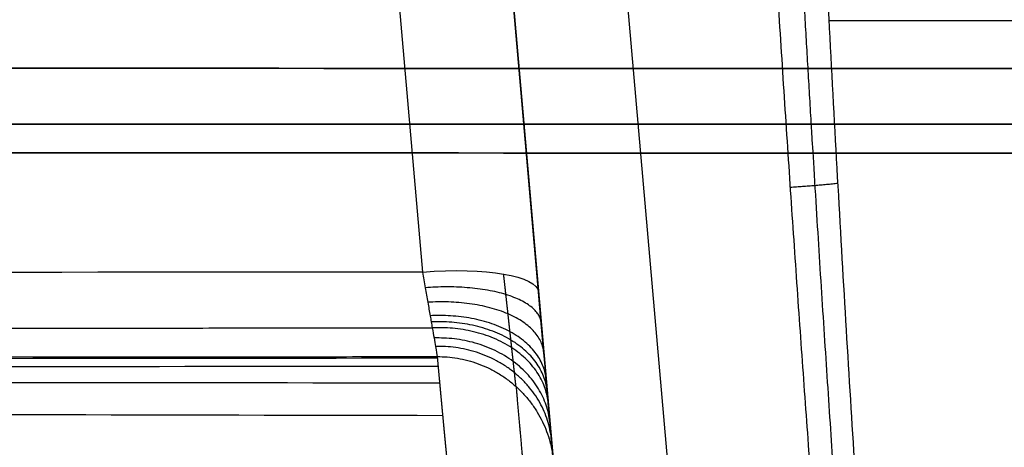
# Model space of a CAD drawing. Header units: millimetres. Extents: x -305 to 305, y -150 to 0.
# Tile 11 of 31: x -50 to -7, y -93 to -75. Entities that reach past the tile are written whole.
import ezdxf

# ---------------------------------------------------------------- set-up
doc = ezdxf.new("R2010")
doc.units = ezdxf.units.MM
doc.header["$MEASUREMENT"] = 0
doc.layers.add('Default', color=7, linetype='Continuous', true_color=0x000000)

msp = doc.modelspace()

# ---------------------------------------------------------------- linework, layer by layer
at = {"layer": 'Default'}
for p, q in [((-37.87, -23.706, -166.001), (-32.449, -85.666, -149.399)), ((-21.547, -98.131, -175.533), (-28.058, -23.706, -195.475)), ((-27.468, -86.525, -154.228), (-32.889, -24.564, -170.83)), ((-32.889, -24.564, -190.186), (-26.528, -97.272, -170.704))]:
    msp.add_line(p, q, dxfattribs=at)
at = {"layer": 'Default', "extrusion": (0, 1, 0)}
msp.add_arc((0, -228.234, -74.869), 35.376, 270, 295.0773, dxfattribs=at)
at = {"layer": 'Default', "extrusion": (-0.084207, 0.962495, -0.2579)}
msp.add_arc((39.905, -170.623, -41.191), 5, 91.2926, 180, dxfattribs=at)
at = {"layer": 'Default'}
for points, weights, degree in [([(-13.125, -125, -264.187), (-15.811, -98.459, -261.865), (-18.049, -64.478, -258.892), (-19.738, -24.564, -255.4)], [1, 0.985226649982, 0.985226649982, 1], 3), ([(-16.655, -82.02, -260.427), (-15.588, -81.949, -260.421), (-14.614, -81.846, -260.851)], [1.00000000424, 0.977864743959, 0.99999789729], 2), ([(-27.351, -87.864, -153.765), (-27.516, -85.98, -149.319), (-32.332, -86.336, -149.167)], [1.00000000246, 0.719080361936, 1], 2), ([(-27.241, -89.122, -153.119), (-27.456, -86.66, -149.028), (-32.222, -86.965, -148.844)], [1.00000000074, 0.722854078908, 1], 2), ([(-27.14, -90.275, -152.303), (-27.401, -87.294, -148.638), (-32.122, -87.541, -148.436)], [0.999999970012, 0.726295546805, 1], 2), ([(-27.093, -90.81, -151.832), (-27.375, -87.591, -148.405), (-32.075, -87.809, -148.2)], [1.00000003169, 0.727886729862, 1], 2), ([(-131.525, -88.267, -147.833), (-98.468, -88.157, -147.893), (-65.223, -88.086, -147.932), (-32.032, -88.058, -147.947)], [0.916123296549, 0.919097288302, 0.9209675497, 0.921696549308], 3), ([(-27.049, -91.308, -151.326), (-27.35, -87.87, -148.151), (-32.032, -88.058, -147.948)], [1.00000000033, 0.729361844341, 1], 2), ([(-26.973, -92.186, -150.221), (-27.307, -88.365, -147.584), (-31.955, -88.497, -147.395)], [0.99999987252, 0.731958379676, 1], 2), ([(-26.91, -92.904, -148.993), (-27.271, -88.775, -146.94), (-31.893, -88.856, -146.781)], [0.999999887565, 0.734076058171, 1], 2), ([(-131.521, -89.468, -145.198), (-98.286, -89.379, -145.324), (-65.051, -89.319, -145.406), (-31.816, -89.296, -145.437)], [0.99999999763, 0.999999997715, 0.999999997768, 0.999999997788], 3), ([(-31.816, -89.296, -145.437), (-27.227, -89.281, -145.506), (-26.833, -93.784, -146.306)], [1, 0.736652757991, 0.999999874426], 2)]:
    msp.add_rational_spline(points, weights, degree=degree, dxfattribs=at)
for points, weights, knots in [([(-18.376, -24.638, -255.595), (-17.985, -35.156, -256.5), (-17.557, -45.169, -257.362), (-16.631, -64.324, -259.012), (-16.132, -73.44, -259.798), (-15.091, -90.424, -261.263), (-14.55, -98.298, -261.942), (-13.455, -112.606, -263.177), (-12.904, -119.079, -263.736), (-12.346, -125, -264.248)], [0.981209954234, 0.982754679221, 0.984148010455, 0.986714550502, 0.98788028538, 0.989983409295, 0.990920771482, 0.992579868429, 0.993306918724, 0.993958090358], [0.722901, 0.722901, 0.722901, 0.722901, 25.60953, 25.60953, 51.219061, 51.219061, 76.828591, 76.828591, 101.702683, 101.702683, 101.702683, 101.702683]), ([(-123.599, -79.251, -139.902), (-82.554, -79.297, -139.925), (-41.2, -79.319, -139.938), (41.2, -79.319, -139.938), (82.554, -79.297, -139.925), (123.599, -79.251, -139.902)], [0.916617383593, 0.920083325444, 0.921836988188, 0.921836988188, 0.920083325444, 0.916617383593], [0, 0, 0, 0, 123.603043, 123.603043, 247.206086, 247.206086, 247.206086, 247.206086]), ([(123.599, -79.251, 139.902), (82.554, -79.297, 139.925), (41.2, -79.319, 139.938), (-41.2, -79.319, 139.938), (-82.554, -79.297, 139.925), (-123.599, -79.251, 139.902)], [0.916617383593, 0.920083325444, 0.921836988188, 0.921836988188, 0.920083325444, 0.916617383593], [0, 0, 0, 0, 123.603043, 123.603043, 247.206086, 247.206086, 247.206086, 247.206086]), ([(-28.435, -90.582, -145.716), (-28.447, -90.47, -146.338), (-28.469, -90.271, -146.928), (-28.515, -89.848, -147.765), (-28.533, -89.685, -148.036), (-28.572, -89.327, -148.545), (-28.594, -89.131, -148.785), (-28.629, -88.811, -149.123), (-28.641, -88.701, -149.232), (-28.666, -88.471, -149.443), (-28.679, -88.351, -149.544), (-28.719, -87.985, -149.834), (-28.748, -87.729, -150.008), (-28.806, -87.196, -150.317), (-28.837, -86.919, -150.452), (-28.9, -86.343, -150.684), (-28.933, -86.047, -150.779), (-28.966, -85.751, -150.851)], [0.868326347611, 0.868083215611, 0.867654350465, 0.866729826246, 0.866372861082, 0.865585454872, 0.865152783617, 0.864444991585, 0.864199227, 0.863687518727, 0.863420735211, 0.862601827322, 0.862028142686, 0.860825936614, 0.860197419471, 0.858882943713, 0.858203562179, 0.85751880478], [0, 0, 0, 0, 2.844997, 2.844997, 4.267496, 4.267496, 5.689994, 5.689994, 6.401244, 6.401244, 7.112493, 7.112493, 8.534991, 8.534991, 9.95749, 9.95749, 11.379989, 11.379989, 11.379989, 11.379989]), ([(-28.435, -90.582, -145.716), (-28.285, -92.264, -136.194), (-28.137, -93.919, -126.675), (-27.86, -97.025, -107.617), (-27.731, -98.478, -98.076), (-27.5, -101.068, -78.962), (-27.399, -102.203, -69.397), (-27.232, -104.07, -50.243), (-27.167, -104.803, -40.653), (-27.122, -105.307, -31.046)], [0.868326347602, 0.868597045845, 0.868867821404, 0.8693822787, 0.869626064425, 0.87006433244, 0.870258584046, 0.870580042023, 0.870707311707, 0.870794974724], [0, 0, 0, 0, 29.0292, 29.0292, 58.0584, 58.0584, 87.087601, 87.087601, 116.116801, 116.116801, 116.116801, 116.116801])]:
    msp.add_rational_spline(points, weights, degree=3, knots=knots, dxfattribs=at)
for points, knots in [([(-11.585, -125, -264.428), (-11.849, -122.001, -264.179), (-12.11, -118.86, -263.918), (-12.628, -112.285, -263.372), (-12.885, -108.851, -263.087), (-13.39, -101.687, -262.493), (-13.639, -97.956, -262.184), (-14.13, -90.195, -261.541), (-14.371, -86.164, -261.208), (-14.841, -77.801, -260.517), (-15.072, -73.469, -260.159), (-15.52, -64.508, -259.42), (-15.738, -59.879, -259.039), (-16.159, -50.328, -258.253), (-16.362, -45.406, -257.848), (-16.751, -35.281, -257.018), (-16.937, -30.077, -256.591), (-17.114, -24.738, -256.155)], [-0.1007664, -0.1007664, -0.1007664, -0.1007664, -0.0881706, -0.0881706, -0.0755748, -0.0755748, -0.062979, -0.062979, -0.0503832, -0.0503832, -0.0377874, -0.0377874, -0.0251916, -0.0251916, -0.0125958, -0.0125958, 0, 0, 0, 0]), ([(-123.603, -80.456, -137.277), (-82.402, -80.526, -137.378), (-41.201, -80.557, -137.431), (41.201, -80.557, -137.431), (82.402, -80.526, -137.378), (123.603, -80.456, -137.277)], [-0.2472062, -0.2472062, -0.2472062, -0.2472062, -0.1236031, -0.1236031, 0, 0, 0, 0]), ([(123.603, -80.456, 137.277), (82.402, -80.526, 137.378), (41.201, -80.557, 137.431), (-41.201, -80.557, 137.431), (-82.402, -80.526, 137.378), (-123.603, -80.456, 137.277)], [-0.2472062, -0.2472062, -0.2472062, -0.2472062, -0.1236031, -0.1236031, 0, 0, 0, 0]), ([(-32.449, -85.666, -149.399), (-32.409, -85.892, -149.338), (-32.37, -86.118, -149.26), (-32.294, -86.555, -149.074), (-32.257, -86.764, -148.966), (-32.187, -87.166, -148.722), (-32.154, -87.358, -148.586), (-32.106, -87.633, -148.361), (-32.09, -87.723, -148.282), (-32.06, -87.895, -148.119), (-32.046, -87.978, -148.035), (-32.004, -88.217, -147.774), (-31.979, -88.363, -147.59), (-31.932, -88.63, -147.2), (-31.911, -88.751, -146.993), (-31.856, -89.066, -146.356), (-31.831, -89.213, -145.908), (-31.816, -89.296, -145.437)], [0, 0, 0, 0, 0.000718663, 0.000718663, 0.001437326, 0.001437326, 0.002155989, 0.002155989, 0.00251532, 0.00251532, 0.002874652, 0.002874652, 0.003593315, 0.003593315, 0.004311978, 0.004311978, 0.005749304, 0.005749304, 0.005749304, 0.005749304]), ([(-26.833, -93.784, -146.306), (-26.847, -93.618, -147.247), (-26.873, -93.324, -148.141), (-26.928, -92.696, -149.416), (-26.949, -92.454, -149.829), (-26.996, -91.921, -150.608), (-27.021, -91.628, -150.976), (-27.063, -91.151, -151.497), (-27.078, -90.986, -151.665), (-27.108, -90.642, -151.991), (-27.123, -90.462, -152.15), (-27.171, -89.913, -152.6), (-27.205, -89.529, -152.872), (-27.275, -88.726, -153.36), (-27.312, -88.307, -153.576), (-27.388, -87.435, -153.949), (-27.428, -86.984, -154.105), (-27.468, -86.525, -154.228)], [-0.01143969, -0.01143969, -0.01143969, -0.01143969, -0.00857977, -0.00857977, -0.00714981, -0.00714981, -0.00571985, -0.00571985, -0.00500486, -0.00500486, -0.00428988, -0.00428988, -0.00285992, -0.00285992, -0.00142996, -0.00142996, 0, 0, 0, 0]), ([(-131.505, -89.533, -144.712), (-109.853, -89.474, -144.851), (-88.202, -89.426, -144.958), (-66.551, -89.393, -145.03), (-54.971, -89.375, -145.069), (-43.391, -89.361, -145.097), (-31.811, -89.353, -145.116)], [-131.52304, -131.52304, -131.52304, -131.52304, -66.560316, -66.560316, -66.560316, -31.815795, -31.815795, -31.815795, -31.815795]), ([(-31.816, -89.296, -145.437), (-31.777, -89.724, -143.008), (-31.741, -90.117, -140.772), (-31.663, -90.955, -135.973), (-31.625, -91.365, -133.604), (-31.513, -92.586, -126.49), (-31.439, -93.384, -121.744), (-31.224, -95.706, -107.479), (-31.091, -97.152, -97.97), (-30.911, -99.094, -83.632), (-30.855, -99.699, -78.869), (-30.751, -100.823, -69.294), (-30.703, -101.34, -64.512), (-30.617, -102.273, -54.937), (-30.578, -102.69, -50.146), (-30.511, -103.414, -40.557), (-30.482, -103.722, -35.761), (-30.459, -103.974, -30.96)], [0, 0, 0, 0, 0.0073878, 0.0073878, 0.0145864, 0.0145864, 0.0289984, 0.0289984, 0.0578587, 0.0578587, 0.0723191, 0.0723191, 0.0867211, 0.0867211, 0.1011207, 0.1011207, 0.115511, 0.115511, 0.115511, 0.115511]), ([(-31.816, -89.296, -145.437), (-31.662, -90.975, -135.915), (-31.509, -92.626, -126.402), (-31.223, -95.724, -107.365), (-31.089, -97.172, -97.839), (-30.85, -99.752, -78.76), (-30.745, -100.883, -69.216), (-30.573, -102.743, -50.106), (-30.505, -103.473, -40.541), (-30.459, -103.975, -30.961)], [0, 0, 0, 0, 0.0288777, 0.0288777, 0.0577555, 0.0577555, 0.0866332, 0.0866332, 0.115511, 0.115511, 0.115511, 0.115511]), ([(-131.439, -89.804, -142.693), (-109.812, -89.774, -142.831), (-88.185, -89.748, -142.938), (-66.558, -89.73, -143.01), (-54.965, -89.721, -143.049), (-43.371, -89.713, -143.077), (-31.778, -89.708, -143.096)], [-131.443931, -131.443931, -131.443931, -131.443931, -66.560316, -66.560316, -66.560316, -31.779697, -31.779697, -31.779697, -31.779697]), ([(-131.307, -90.345, -138.654), (-109.729, -90.372, -138.791), (-88.15, -90.391, -138.897), (-66.571, -90.403, -138.968), (-54.952, -90.409, -139.007), (-43.332, -90.414, -139.035), (-31.713, -90.417, -139.054)], [-131.286198, -131.286198, -131.286198, -131.286198, -66.560316, -66.560316, -66.560316, -31.70768, -31.70768, -31.70768, -31.70768]), ([(-131.047, -91.414, -130.567), (-109.565, -91.554, -130.701), (-88.082, -91.66, -130.805), (-66.599, -91.732, -130.875), (-54.927, -91.771, -130.913), (-43.255, -91.8, -130.942), (-31.584, -91.819, -130.96)], [-130.974275, -130.974275, -130.974275, -130.974275, -66.560316, -66.560316, -66.560316, -31.565216, -31.565216, -31.565216, -31.565216])]:
    msp.add_open_spline(points, degree=3, knots=knots, dxfattribs=at)
for points in [[(-123.593, -76.797, 141.422), (-41.198, -76.971, 141.376), (41.198, -76.971, 141.376), (123.593, -76.797, 141.422)], [(123.593, -76.797, -141.422), (41.198, -76.971, -141.376), (-41.198, -76.971, -141.376), (-123.593, -76.797, -141.422)], [(-32.449, -85.666, -149.399), (-65.476, -85.685, -149.394), (-98.504, -85.732, -149.381), (-131.531, -85.806, -149.361)]]:
    msp.add_open_spline(points, degree=3, dxfattribs=at)

doc.saveas('drawing.dxf')
